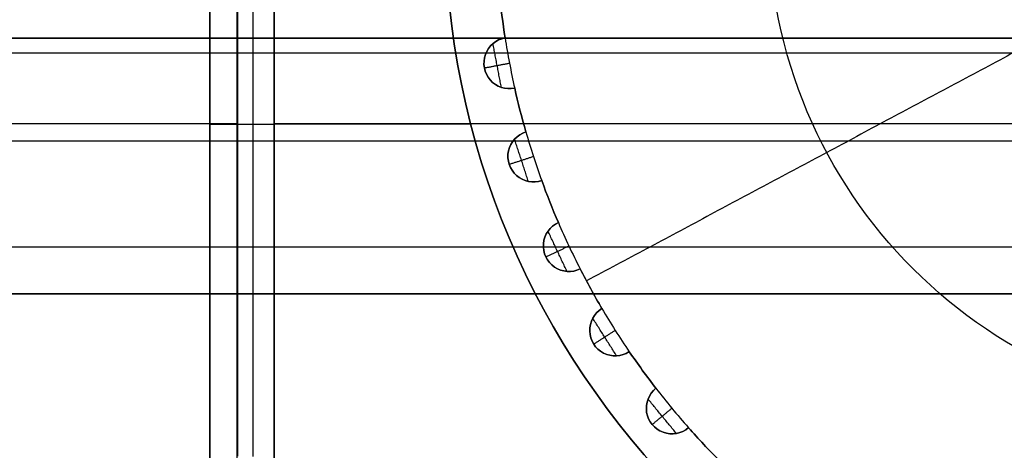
# Model space of a CAD drawing. Header units: millimetres. Extents: x -1645 to 131, y -134 to 129.
# Tile 22 of 256: x -411 to -392, y -8 to 0. Entities that reach past the tile are written whole.
import ezdxf

# ---------------------------------------------------------------- set-up
doc = ezdxf.new("R2010")
doc.units = ezdxf.units.MM
for name, color, linetype, true_color in [('IGES level 30', 7, 'Continuous', 0xcbd2ee), ('IGES level 36', 7, 'Continuous', 0xcbd2ee), ('IGES level 37', 7, 'Continuous', 0xcbd2ee)]:
    doc.layers.add(name, color=color, linetype=linetype, true_color=true_color)

msp = doc.modelspace()

# ---------------------------------------------------------------- linework, layer by layer
at = {"layer": 'IGES level 30'}
for points in [[(-9, -0.112, 12.85), (-1574, -0.112, 12.85)], [(-1574, -0.112, 12.85), (-9, -0.112, 12.85)], [(-9, -0.407, 14.029), (-1574, -0.407, 14.029)], [(-9, -0.407, 11.672), (-1574, -0.407, 11.672)], [(-9, -2.124, 15.302), (-1574, -2.124, 15.302)], [(-9, -2.124, 10.398), (-1574, -2.124, 10.398)], [(-9, -4.198, 14.783), (-1574, -4.198, 14.783)], [(-9, -4.198, 10.918), (-1574, -4.198, 10.918)], [(-1574, -5.112, 12.85), (-9, -5.112, 12.85)], [(-9, -5.112, 12.85), (-1574, -5.112, 12.85)]]:
    msp.add_open_spline(points, degree=1, dxfattribs=at)
at = {"layer": 'IGES level 36'}
for points in [[(-407.221, -9.889, 0.121), (-407.221, 13.621, 0.121)], [(-406.908, -8.296, 1.383), (-406.908, 13.529, 1.383)], [(-407.756, -9.964, 0.309), (-407.756, 13.187, 0.309)], [(-407.756, -9.964, 0.309), (-407.756, 13.187, 0.309)], [(-407.211, -8.288, 1.489), (-407.211, 13.187, 1.489)], [(-407.211, -8.288, 1.489), (-407.211, 13.187, 1.489)], [(-406.499, 13.212, 0.033), (-406.499, -9.98, 0.033)], [(-406.499, 13.212, 0.033), (-406.499, -9.98, 0.033)], [(-406.499, 13.212, 1.333), (-406.499, -8.343, 1.333)], [(-406.499, 13.212, 1.333), (-406.499, -8.343, 1.333)], [(-407.756, -1.788, 0.309), (-418.415, -1.788, 5.229)], [(-407.211, -1.788, 1.489), (-417.87, -1.788, 6.409)], [(-367.817, -1.788, 0.033), (-406.499, -1.788, 0.033)], [(-367.817, -1.788, 1.333), (-406.499, -1.788, 1.333)]]:
    msp.add_open_spline(points, degree=1, dxfattribs=at)
at = {"layer": 'IGES level 37'}
for centre, radius, start, end in [((-387.158, 2.212, 19.033), 16, 180, 360), ((-387.158, 2.212, 20.033), 16, 180, 0), ((-387.158, 2.212, 22.733), 16, 180, 360), ((-387.158, 2.212, 23.383), 16, 180, 0), ((-387.158, 2.212, 21.033), 16, 180, 360), ((-387.158, 2.212, 24.033), 16, 180, 360), ((-387.158, 2.212, 22.733), 16, 180, 360), ((-387.158, 2.212, 19.033), 16, 180, 360), ((-387.158, 2.212, 24.033), 15, 185.5099, 188.8901), ((-387.158, 2.212, 21.033), 15, 185.5099, 188.8901), ((-401.892, -0.599, 21.033), 0.5, 99.845, 281.755), ((-387.158, 2.212, 24.033), 15, 188.8901, 192.7099), ((-387.158, 2.212, 24.033), 15, 188.8901, 192.7099), ((-387.158, 2.212, 24.033), 15, 192.7099, 196.0901), ((-387.158, 2.212, 21.033), 15, 192.7099, 196.0901), ((-401.423, -2.423, 21.033), 0.5, 107.045, 288.955), ((-387.158, 2.212, 24.033), 15, 196.0901, 199.9099), ((-387.158, 2.212, 24.033), 15, 196.0901, 199.9099), ((-387.158, 2.212, 24.033), 15, 199.9099, 203.2901), ((-387.158, 2.212, 21.033), 15, 199.9099, 203.2901), ((-400.73, -4.175, 21.033), 0.5, 114.245, 296.155), ((-387.158, 2.212, 24.033), 15, 203.2901, 207.1099), ((-387.158, 2.212, 24.033), 15, 203.2901, 207.1099), ((-387.158, 2.212, 24.033), 15, 207.1099, 210.4901), ((-387.158, 2.212, 21.033), 15, 207.1099, 210.4901), ((-399.823, -5.825, 21.033), 0.5, 121.445, 303.355), ((-387.158, 2.212, 24.033), 15, 210.4901, 214.3099), ((-387.158, 2.212, 24.033), 15, 210.4901, 214.3099), ((-387.158, 2.212, 24.033), 15, 214.3099, 217.6901), ((-387.158, 2.212, 21.033), 15, 214.3099, 217.6901), ((-398.715, -7.349, 21.033), 0.5, 128.645, 310.555), ((-387.158, 2.212, 24.033), 15, 217.6901, 221.5099), ((-387.158, 2.212, 24.033), 15, 217.6901, 221.5099), ((-387.158, 2.212, 24.033), 15, 221.5099, 224.8901), ((-387.158, 2.212, 21.033), 15, 221.5099, 224.8901)]:
    msp.add_arc(centre, radius, start, end, dxfattribs=at)
at = {"layer": 'IGES level 37', "extrusion": (0, 0, -1)}
for centre, radius, start, end in [((387.158, 2.212, -21.033), 16, 180, 0), ((387.158, 2.212, -24.033), 16, 180, 0), ((387.158, 2.212, -28.033), 9.667, 180, 0), ((387.158, 2.212, -24.033), 15, 351.1099, 354.4901), ((387.158, 2.212, -22.533), 15, 351.1099, 354.4901), ((387.158, 2.212, -21.033), 15, 351.1099, 354.4901), ((401.892, -0.599, -21.033), 0.5, 258.245, 80.155), ((401.892, -0.599, -24.033), 0.5, 258.245, 80.155), ((401.892, -0.599, -22.533), 0.5, 258.245, 80.155), ((401.892, -0.599, -24.033), 0.5, 258.245, 80.155), ((387.158, 2.212, -24.033), 15, 343.9099, 347.2901), ((387.158, 2.212, -22.533), 15, 343.9099, 347.2901), ((387.158, 2.212, -21.033), 15, 343.9099, 347.2901), ((401.423, -2.423, -21.033), 0.5, 251.045, 72.955), ((401.423, -2.423, -24.033), 0.5, 251.045, 72.955), ((401.423, -2.423, -22.533), 0.5, 251.045, 72.955), ((401.423, -2.423, -24.033), 0.5, 251.045, 72.955), ((387.158, 2.212, -24.033), 15, 336.7099, 340.0901), ((387.158, 2.212, -22.533), 15, 336.7099, 340.0901), ((387.158, 2.212, -21.033), 15, 336.7099, 340.0901), ((400.73, -4.175, -21.033), 0.5, 243.845, 65.755), ((400.73, -4.175, -24.033), 0.5, 243.845, 65.755), ((400.73, -4.175, -22.533), 0.5, 243.845, 65.755), ((400.73, -4.175, -24.033), 0.5, 243.845, 65.755), ((387.158, 2.212, -24.033), 15, 329.5099, 332.8901), ((387.158, 2.212, -22.533), 15, 329.5099, 332.8901), ((387.158, 2.212, -21.033), 15, 329.5099, 332.8901), ((399.823, -5.825, -21.033), 0.5, 236.645, 58.555), ((399.823, -5.825, -24.033), 0.5, 236.645, 58.555), ((399.823, -5.825, -22.533), 0.5, 236.645, 58.555), ((399.823, -5.825, -24.033), 0.5, 236.645, 58.555), ((387.158, 2.212, -24.033), 15, 322.3099, 325.6901), ((387.158, 2.212, -22.533), 15, 322.3099, 325.6901), ((387.158, 2.212, -21.033), 15, 322.3099, 325.6901), ((398.715, -7.349, -21.033), 0.5, 229.445, 51.355), ((398.715, -7.349, -24.033), 0.5, 229.445, 51.355), ((398.715, -7.349, -22.533), 0.5, 229.445, 51.355), ((398.715, -7.349, -24.033), 0.5, 229.445, 51.355), ((387.158, 2.212, -24.033), 15, 315.1099, 318.4901), ((387.158, 2.212, -22.533), 15, 315.1099, 318.4901), ((387.158, 2.212, -21.033), 15, 315.1099, 318.4901)]:
    msp.add_arc(centre, radius, start, end, dxfattribs=at)
at = {"layer": 'IGES level 37', "extrusion": (0, 1, 0)}
msp.add_arc((406.499, 21.033, -1.79), 3, 65.2249, 90, dxfattribs=at)
at = {"layer": 'IGES level 37'}
for points in [[(-407.221, -17.197, 23.945), (-407.221, 13.621, 23.945)], [(-406.908, -8.296, 22.683), (-406.908, 13.529, 22.683)], [(-407.756, 13.187, 23.757), (-407.756, -16.763, 23.757)], [(-407.756, 13.187, 23.757), (-407.756, -16.763, 23.757)], [(-407.211, 13.187, 22.577), (-407.211, -8.288, 22.577)], [(-407.211, 13.187, 22.577), (-407.211, -8.288, 22.577)], [(-406.499, -16.788, 24.033), (-406.499, 13.212, 24.033)], [(-406.499, -16.788, 24.033), (-406.499, 13.212, 24.033)], [(-406.499, -8.343, 22.733), (-406.499, 13.212, 22.733)], [(-406.499, -8.343, 22.733), (-406.499, 13.212, 22.733)], [(-390.979, 0.169, 32.033), (-400.386, -4.859, 24.033)], [(-401.977, -0.106, 21.033), (-401.977, -0.106, 24.033)], [(-401.977, -0.106, 24.033), (-401.977, -0.106, 21.033)], [(-402.239, -0.239, 24.033), (-402.239, -0.239, 21.033)], [(-402.052, -1.072, 24.033), (-402.215, -0.217, 24.033)], [(-402.383, -0.692, 24.033), (-401.892, -0.599, 24.033)], [(-402.383, -0.692, 24.033), (-402.383, -0.692, 21.033)], [(-402.082, -1.061, 24.033), (-402.082, -1.061, 21.033)], [(-401.79, -1.088, 24.033), (-401.79, -1.088, 21.033)], [(-401.79, -1.088, 21.033), (-401.79, -1.088, 24.033)], [(-401.686, -1.518, 24.033), (-401.686, -1.518, 21.033)], [(-407.756, -1.788, 23.757), (-418.415, -1.788, 18.837)], [(-407.211, -1.788, 22.577), (-417.87, -1.788, 17.657)], [(-406.499, -1.788, 24.033), (-402.65, -1.788, 24.033)], [(-406.499, -1.788, 22.733), (-402.65, -1.788, 22.733)], [(-401.813, -2.11, 24.033), (-401.813, -2.11, 21.033)], [(-401.523, -2.913, 24.033), (-401.792, -2.085, 24.033)], [(-401.57, -1.945, 21.033), (-401.57, -1.945, 24.033)], [(-401.57, -1.945, 24.033), (-401.57, -1.945, 21.033)], [(-401.899, -2.578, 24.033), (-401.423, -2.423, 24.033)], [(-401.899, -2.578, 24.033), (-401.899, -2.578, 21.033)], [(-401.554, -2.906, 24.033), (-401.554, -2.906, 21.033)], [(-401.261, -2.896, 24.033), (-401.261, -2.896, 21.033)], [(-401.261, -2.896, 21.033), (-401.261, -2.896, 24.033)], [(-401.104, -3.31, 24.033), (-401.104, -3.31, 21.033)], [(-400.935, -3.719, 21.033), (-400.935, -3.719, 24.033)], [(-400.935, -3.719, 24.033), (-400.935, -3.719, 21.033)], [(-401.156, -3.912, 24.033), (-401.156, -3.912, 21.033)], [(-400.767, -4.673, 24.033), (-401.138, -3.885, 24.033)], [(-401.182, -4.387, 24.033), (-400.73, -4.175, 24.033)], [(-401.182, -4.387, 24.033), (-401.182, -4.387, 21.033)], [(-400.799, -4.67, 24.033), (-400.799, -4.67, 21.033)], [(-400.51, -4.623, 24.033), (-400.51, -4.623, 21.033)], [(-400.51, -4.623, 21.033), (-400.51, -4.623, 24.033)], [(-400.302, -5.014, 24.033), (-400.302, -5.014, 21.033)], [(-400.083, -5.399, 21.033), (-400.083, -5.399, 24.033)], [(-400.083, -5.399, 24.033), (-400.083, -5.399, 21.033)], [(-400.278, -5.618, 24.033), (-400.278, -5.618, 21.033)], [(-399.797, -6.325, 24.033), (-400.263, -5.589, 24.033)], [(-400.245, -6.093, 24.033), (-399.823, -5.825, 24.033)], [(-400.245, -6.093, 24.033), (-400.245, -6.093, 21.033)], [(-399.829, -6.325, 24.033), (-399.829, -6.325, 21.033)], [(-399.548, -6.243, 24.033), (-399.548, -6.243, 21.033)], [(-399.548, -6.243, 21.033), (-399.548, -6.243, 24.033)], [(-399.293, -6.605, 24.033), (-399.293, -6.605, 21.033)], [(-399.028, -6.959, 21.033), (-399.028, -6.959, 24.033)], [(-399.028, -6.959, 24.033), (-399.028, -6.959, 21.033)], [(-399.193, -7.201, 24.033), (-399.193, -7.201, 21.033)], [(-398.627, -7.842, 24.033), (-399.182, -7.17, 24.033)], [(-399.101, -7.668, 24.033), (-398.715, -7.349, 24.033)], [(-399.101, -7.668, 24.033), (-399.101, -7.668, 21.033)], [(-398.659, -7.846, 24.033), (-398.659, -7.846, 21.033)], [(-398.39, -7.729, 24.033), (-398.39, -7.729, 21.033)], [(-398.39, -7.729, 21.033), (-398.39, -7.729, 24.033)], [(-398.092, -8.056, 24.033), (-398.092, -8.056, 21.033)]]:
    msp.add_open_spline(points, degree=1, dxfattribs=at)

doc.saveas('drawing.dxf')
